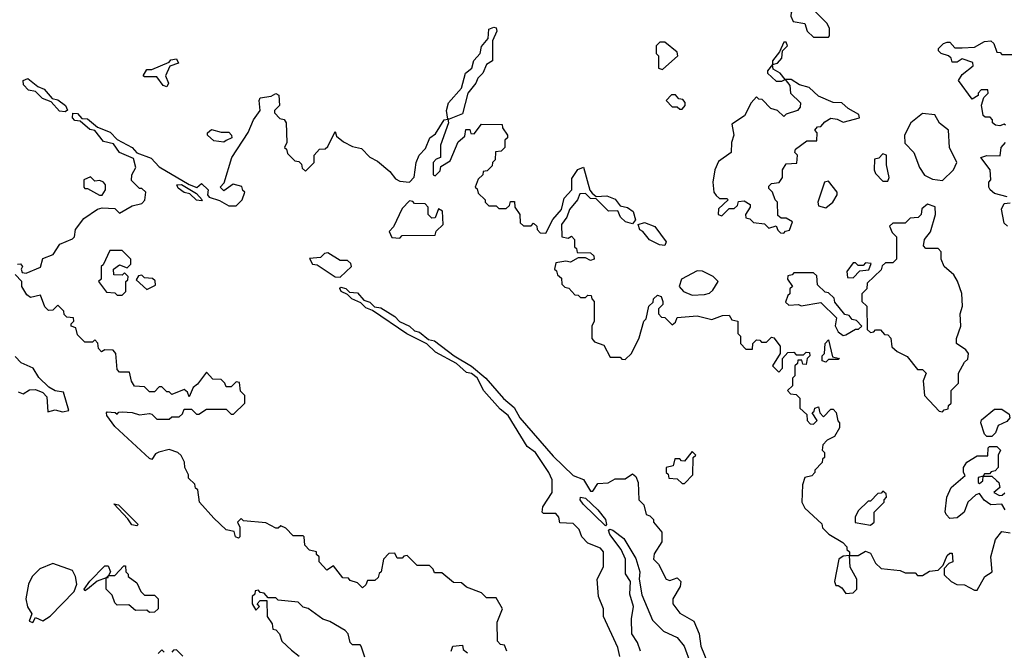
# Model space of a CAD drawing. Extents: x 2668140 to 2765664, y 823621 to 955240.
# Tile 237 of 256: x 2694642 to 2698615, y 878158 to 880701. Entities that reach past the tile are written whole.
import ezdxf

# ---------------------------------------------------------------- set-up
doc = ezdxf.new("R2010")
doc.units = 0

msp = doc.modelspace()

# ---------------------------------------------------------------- linework, layer by layer
at = {"layer": '0CON02XD'}
for points in [[(2697905, 880630), (2697910, 880635), (2697910, 880665), (2697900, 880685), (2697835, 880750), (2697821.7, 880751.7), (2697810, 880795), (2697805, 880800), (2697795, 880797.5), (2697755, 880730), (2697753.3, 880715), (2697763, 880693), (2697810, 880685), (2697820, 880655), (2697845, 880630), (2697905, 880630)], [(2696375, 880300), (2696370, 880300), (2696363.8, 880335), (2696372, 880365), (2696424, 880425), (2696441.2, 880485), (2696466.7, 880505), (2696474.3, 880535.7), (2696500, 880565), (2696505, 880592.5), (2696532.5, 880625), (2696535, 880662.5), (2696555, 880671.2), (2696565, 880667.5), (2696567.5, 880655), (2696550, 880615), (2696550, 880535), (2696525, 880520), (2696510, 880485), (2696490, 880465), (2696482.5, 880445), (2696450, 880405), (2696428.3, 880321.7), (2696375, 880300)], [(2697235, 880500), (2697297.5, 880555), (2697295, 880570), (2697245, 880610), (2697225, 880610), (2697210, 880595), (2697210, 880565), (2697220, 880555), (2697220, 880505), (2697235, 880500)], [(2697725, 879840), (2697731.7, 879848.3), (2697748.3, 879851.7), (2697760, 879885), (2697735, 879900), (2697715, 879900), (2697701.7, 879911.7), (2697700, 879965), (2697690, 879975), (2697680, 880005), (2697665, 880020), (2697665, 880030), (2697675, 880040), (2697706.4, 880043.6), (2697720, 880065), (2697720, 880095), (2697735, 880120), (2697778.3, 880121.7), (2697780, 880155), (2697770, 880165), (2697771.7, 880178.3), (2697818.3, 880211.7), (2697858.3, 880211.7), (2697860, 880245), (2697850, 880255), (2697861.7, 880268.3), (2697875, 880270), (2697890.7, 880289.3), (2697915, 880303.3), (2697940, 880300), (2697965, 880287.5), (2698030, 880305), (2698028.3, 880318.3), (2697985, 880342.5), (2697960, 880365), (2697925, 880366.7), (2697865, 880392.5), (2697827, 880427), (2697788.3, 880438.3), (2697755, 880460), (2697730, 880460), (2697710, 880485), (2697681.7, 880501.7), (2697680, 880520), (2697700, 880525), (2697717.5, 880545), (2697720, 880575), (2697740, 880595), (2697735, 880610), (2697725, 880610), (2697708.3, 880571.7), (2697680, 880535), (2697680, 880520), (2697660, 880495), (2697660, 880485), (2697695, 880452.5), (2697717.5, 880452.5), (2697730, 880460), (2697750, 880435), (2697752.5, 880405), (2697792.5, 880365), (2697791.7, 880348.3), (2697780, 880335), (2697735, 880320), (2697725, 880310), (2697700, 880335), (2697673, 880343), (2697638.3, 880378.3), (2697625, 880380), (2697615, 880390), (2697593.3, 880365), (2697566.4, 880313.6), (2697515, 880280), (2697524, 880235), (2697513.8, 880205), (2697512.5, 880165), (2697461.7, 880128.3), (2697447.5, 880095), (2697438.8, 880045), (2697442.5, 880005), (2697451.7, 879991.7), (2697465, 879980), (2697495, 879980), (2697500, 879975), (2697461.7, 879938.3), (2697460, 879915), (2697475, 879910), (2697495, 879930), (2697505, 879940), (2697525, 879940), (2697538.3, 879951.7), (2697541.7, 879968.3), (2697565, 879970), (2697590, 879955), (2697590, 879945), (2697570, 879915), (2697571.7, 879901.7), (2697588.3, 879898.3), (2697603, 879883), (2697647, 879877), (2697665, 879860), (2697695, 879870), (2697701.7, 879851.7), (2697711.7, 879841.7), (2697725, 879840)], [(2698620, 880275), (2698615, 880280), (2698596.7, 880273.3), (2698580, 880275), (2698567.5, 880285), (2698567.5, 880297.5), (2698557.5, 880307.5), (2698538.3, 880308.3), (2698530, 880315), (2698523.6, 880356.4), (2698532.5, 880387.5), (2698550, 880405), (2698548.3, 880418.3), (2698521.7, 880418.3), (2698510, 880405), (2698510, 880395), (2698485, 880380), (2698430, 880455), (2698445, 880480), (2698490, 880515), (2698488.3, 880528.3), (2698445, 880542.5), (2698425, 880530), (2698405, 880530), (2698400, 880545), (2698390, 880555), (2698360, 880565), (2698350, 880575), (2698350, 880585), (2698370, 880605), (2698385, 880610), (2698395, 880610), (2698415, 880587.5), (2698445, 880587.5), (2698495, 880590), (2698535, 880613.3), (2698560, 880615), (2698572.5, 880605), (2698585, 880570), (2698598.3, 880568.3), (2698605, 880560), (2698645, 880560)], [(2695235, 880430), (2695220, 880435), (2695195, 880470), (2695145, 880470), (2695140, 880475), (2695155, 880500), (2695175, 880500), (2695245, 880530), (2695251.2, 880538.8), (2695275, 880542.5), (2695282.5, 880525), (2695247, 880513), (2695230, 880475), (2695242.5, 880445), (2695235, 880430)], [(2694825, 880329.2), (2694802.3, 880332.3), (2694768.9, 880368.9), (2694733, 880383), (2694705, 880410.8), (2694676.9, 880416.9), (2694657.4, 880437.4), (2694655, 880456), (2694675, 880463.8), (2694715, 880430.8), (2694740.7, 880420.7), (2694772.5, 880382.5), (2694795, 880378.2), (2694826.9, 880355), (2694833.9, 880336.1), (2694825, 880329.2)], [(2695448.3, 879971.7), (2695485, 879950), (2695515, 879950), (2695540, 879975), (2695550, 880005), (2695541.7, 880011.7), (2695538.3, 880028.3), (2695503, 880037), (2695465, 880010), (2695450, 880025), (2695467, 880043), (2695497.5, 880145), (2695563.6, 880246.4), (2695585, 880297.5), (2695612.5, 880335), (2695607.5, 880375), (2695612.5, 880385), (2695657, 880393), (2695675, 880402.5), (2695687, 880397), (2695690, 880355), (2695670, 880335), (2695670, 880325), (2695691.7, 880301.7), (2695708.3, 880298.3), (2695717.5, 880285), (2695720, 880205), (2695710, 880185), (2695718.3, 880178.3), (2695721.7, 880161.7), (2695751.7, 880131.7), (2695768.3, 880128.3), (2695778.3, 880118.3), (2695781.7, 880101.7), (2695795, 880090), (2695830, 880125), (2695830, 880155), (2695851.7, 880178.3), (2695875, 880180), (2695885, 880190), (2695915, 880250), (2695920.7, 880230.7), (2695947.7, 880207.7), (2695985, 880188.8), (2696020.7, 880180.7), (2696055, 880146.7), (2696085, 880130), (2696135, 880088.8), (2696158.8, 880058.8), (2696175, 880050), (2696215, 880046.2), (2696234, 880066), (2696242, 880125), (2696253.8, 880155), (2696279.2, 880180.8), (2696296.7, 880225), (2696320, 880240), (2696355, 880297.5), (2696370, 880300), (2696372.5, 880285), (2696340, 880195), (2696340, 880145), (2696321.7, 880138.3), (2696310, 880125), (2696310, 880075), (2696318.3, 880071.7), (2696338.3, 880091.7), (2696341.7, 880108.3), (2696378.3, 880131.7), (2696411.7, 880208.3), (2696438.3, 880231.7), (2696441.7, 880258.3), (2696458.3, 880258.3), (2696461.7, 880241.7), (2696475, 880240), (2696505, 880280), (2696588.3, 880278.3), (2696590, 880265), (2696610, 880235), (2696610, 880225), (2696600, 880215), (2696600, 880185), (2696585, 880170), (2696561.7, 880168.3), (2696560, 880135), (2696550, 880125), (2696548.3, 880111.7), (2696528.3, 880091.7), (2696511.7, 880088.3), (2696510, 880075), (2696491.7, 880058.3), (2696480, 880025), (2696488.3, 880018.3), (2696491.7, 880001.7), (2696520, 879975), (2696520, 879965), (2696535, 879950), (2696565, 879950), (2696575, 879940), (2696605, 879940), (2696618.3, 879951.7), (2696621.7, 879968.3), (2696638.3, 879968.3), (2696640, 879945), (2696660, 879915), (2696661.7, 879881.7), (2696675, 879870), (2696705, 879870), (2696715, 879880), (2696728.3, 879868.3), (2696730, 879855), (2696741.7, 879841.7), (2696765, 879840), (2696792.5, 879895), (2696827.5, 879935), (2696838.8, 879981.2), (2696870, 880015), (2696870, 880060), (2696893.6, 880096.4), (2696916.2, 880106.2), (2696943, 880013), (2696951.7, 880001.7), (2696968.3, 879988.3), (2697010.7, 879990.7), (2697045, 879977.5), (2697065, 879950), (2697095, 879943.3), (2697117.7, 879927.7), (2697126.7, 879893.3), (2697115, 879877.5), (2697086.1, 879886.1), (2697066.7, 879905), (2697055, 879930), (2697018.3, 879928.3), (2696968.3, 879978.3), (2696945, 879980), (2696925, 880000), (2696901.7, 879998.3), (2696892.5, 879975), (2696860, 879935), (2696850, 879905), (2696827.5, 879875), (2696830, 879825), (2696855, 879820), (2696868.3, 879828.3), (2696880, 879815), (2696880, 879785), (2696888.3, 879778.3), (2696891.7, 879761.7), (2696945, 879760), (2696958.3, 879748.3), (2696960, 879735), (2696945, 879730), (2696925, 879740), (2696895, 879740), (2696865, 879722.5), (2696845, 879727.5), (2696805, 879720), (2696800, 879695), (2696808.3, 879688.3), (2696811.7, 879671.7), (2696828.3, 879658.3), (2696830, 879635), (2696841.7, 879621.7), (2696858.3, 879618.3), (2696881.7, 879591.7), (2696895, 879590), (2696905, 879580), (2696925, 879580), (2696935, 879590), (2696948.3, 879588.3), (2696950, 879575), (2696960, 879565), (2696960, 879485), (2696950, 879465), (2696950, 879415), (2696961.7, 879401.7), (2696998.3, 879388.3), (2697025, 879340), (2697065, 879340), (2697071.7, 879331.7), (2697085, 879330), (2697110, 879355), (2697141.7, 879418.3), (2697160, 879485), (2697170, 879495), (2697180, 879545), (2697198.3, 879561.7), (2697200, 879575), (2697215, 879590), (2697230, 879585), (2697237.5, 879565), (2697237.5, 879552.5), (2697220, 879535), (2697220, 879515), (2697231.7, 879501.7), (2697245, 879500), (2697275, 879470), (2697288.3, 879481.7), (2697295, 879500), (2697375, 879506.7), (2697435, 879492.5), (2697478.3, 879508.3), (2697505, 879510), (2697515, 879490), (2697540, 879485), (2697540, 879435), (2697550, 879425), (2697550, 879395), (2697571.7, 879371.7), (2697598.3, 879371.7), (2697600, 879395), (2697615, 879410), (2697628.3, 879408.3), (2697635, 879400), (2697655, 879400), (2697675, 879420), (2697685, 879417.5), (2697710, 879385), (2697710, 879355), (2697680, 879305), (2697705, 879280), (2697720, 879295), (2697720, 879335), (2697741.7, 879358.3), (2697765, 879360), (2697775, 879350), (2697805, 879350), (2697815, 879360), (2697828.3, 879358.3), (2697830, 879345), (2697820, 879335), (2697815, 879310), (2697801.7, 879311.7), (2697798.3, 879328.3), (2697781.7, 879328.3), (2697780, 879315), (2697770, 879305), (2697770, 879265), (2697760, 879255), (2697760, 879225), (2697740, 879205), (2697751.7, 879191.7), (2697775, 879190), (2697790, 879175), (2697790, 879135), (2697818.3, 879108.3), (2697820, 879085), (2697831.7, 879071.7), (2697845, 879070), (2697860, 879085), (2697840, 879115), (2697848.3, 879121.7), (2697850, 879135), (2697865, 879140), (2697870, 879115), (2697885, 879100), (2697915, 879130), (2697925, 879130), (2697937, 879117), (2697943, 879083), (2697950, 879075), (2697950, 879055), (2697929.3, 879020.7), (2697900, 879005), (2697883, 878987), (2697880, 878965), (2697890, 878955), (2697890, 878935), (2697881.7, 878928.3), (2697880, 878915), (2697850, 878885), (2697850, 878875), (2697838.3, 878861.7), (2697810, 878855), (2697800, 878825), (2697797.5, 878755), (2697810.7, 878730.7), (2697878.3, 878668.3), (2697881.7, 878651.7), (2697907, 878627), (2697963, 878593), (2697980, 878575), (2697980, 878565), (2697990, 878555), (2697990, 878540), (2697965, 878537.5), (2697947.5, 878525), (2697930, 878435), (2697935, 878420), (2697945, 878420), (2697959.3, 878409.3), (2697975, 878387.5), (2698005, 878390), (2698020, 878405), (2698020, 878445), (2697993, 878493), (2697990, 878540), (2698025, 878540), (2698055, 878557.5), (2698075, 878550), (2698095, 878510), (2698118.3, 878488.3), (2698195, 878480), (2698215, 878470), (2698255, 878470), (2698265, 878460), (2698285, 878460), (2698313, 878477), (2698348.3, 878481.7), (2698368.3, 878501.7), (2698385, 878540), (2698395, 878550), (2698405, 878550), (2698407.5, 878515), (2698391.7, 878508.3), (2698371.7, 878488.3), (2698371.7, 878461.7), (2698400, 878435), (2698423, 878423), (2698455, 878422.5), (2698495, 878400), (2698505, 878400), (2698536.7, 878455), (2698566.2, 878475), (2698560, 878535), (2698580, 878605), (2698605, 878637.5), (2698638.3, 878631.7)], [(2697315, 880340), (2697327.5, 880355), (2697327, 880367), (2697318.3, 880378.3), (2697301.7, 880381.7), (2697288.3, 880398.3), (2697271.7, 880398.3), (2697250, 880375), (2697275, 880350), (2697295, 880350), (2697305, 880340), (2697315, 880340)], [(2694632.5, 879715), (2694645, 879716.7), (2694652.5, 879705), (2694647.5, 879695), (2694651.7, 879681.7), (2694668.3, 879678.3), (2694725, 879702.5), (2694735, 879737.5), (2694776.4, 879753.6), (2694804.2, 879795.8), (2694855, 879817.5), (2694862.5, 879825), (2694867.5, 879855), (2694900.7, 879899.3), (2694955, 879936.7), (2694975, 879942.5), (2695025, 879940), (2695045, 879920), (2695095, 879950), (2695135, 879960), (2695147, 879973), (2695150, 880005), (2695135, 880020), (2695125, 880020), (2695092.5, 880052.5), (2695093.8, 880075), (2695110.8, 880105), (2695101.4, 880141.4), (2695045, 880165.6), (2695020.5, 880200.5), (2694980.1, 880210.1), (2694945, 880254), (2694925, 880258.6), (2694885, 880291.2), (2694864.5, 880294.5), (2694854.2, 880305), (2694855.9, 880324.1), (2694875, 880321.9), (2694892.7, 880302.7), (2694915, 880300.5), (2694955, 880267.5), (2695007.1, 880247.1), (2695035, 880218), (2695095.7, 880185.7), (2695115, 880163.8), (2695172, 880142), (2695205, 880107.5), (2695325, 880035.8), (2695356.1, 880023.9), (2695375, 880040), (2695402.5, 880015), (2695400, 879995), (2695406.7, 879985), (2695448.3, 879971.7)], [(2698365, 880052.5), (2698410, 880095), (2698423.3, 880125), (2698393.3, 880185), (2698390, 880255), (2698354.1, 880284.1), (2698335, 880317.5), (2698285, 880322.5), (2698237.5, 880285), (2698212.5, 880235), (2698213, 880203), (2698250, 880165), (2698273.3, 880105), (2698293.6, 880073.6), (2698325, 880057.5), (2698365, 880052.5)], [(2695465, 880206.7), (2695425, 880212.5), (2695400, 880235), (2695400, 880245), (2695415, 880257.5), (2695455, 880246.7), (2695485, 880246.7), (2695496.7, 880235), (2695497.5, 880225), (2695475, 880213.3), (2695465, 880206.7)], [(2698627, 879987), (2698575, 880000), (2698557.5, 880015), (2698552.5, 880025), (2698552.5, 880045), (2698560, 880055), (2698557.5, 880095), (2698520, 880145), (2698545, 880152.5), (2698598.3, 880151.7), (2698602.5, 880185), (2698620, 880205)], [(2698145, 880050), (2698150, 880065), (2698140, 880115), (2698140, 880155), (2698125, 880160), (2698108.3, 880141.7), (2698091.7, 880138.3), (2698090, 880095), (2698095, 880080), (2698125, 880050), (2698145, 880050)], [(2694963.6, 879993.6), (2694975, 879993.8), (2694987.5, 880015), (2694987.5, 880035), (2694980, 880045), (2694965, 880052.5), (2694945, 880050), (2694927.5, 880067.5), (2694900, 880055), (2694900, 880025), (2694905, 880020), (2694915, 880020), (2694963.6, 879993.6)], [(2695375, 879970), (2695355, 879972.9), (2695328.1, 879998.1), (2695305, 880004.2), (2695281.1, 880021.1), (2695276.2, 880035), (2695295, 880036.4), (2695355, 879999.5), (2695377.5, 879975), (2695375, 879970)], [(2697895, 879942.5), (2697922.5, 879965), (2697940, 879995), (2697940, 880005), (2697905, 880050), (2697890, 880045), (2697862.5, 879965), (2697865, 879950), (2697895, 879942.5)], [(2696175, 879820), (2696185, 879830), (2696318.3, 879831.7), (2696321.7, 879848.3), (2696350, 879875), (2696348.3, 879928.3), (2696331.7, 879938.3), (2696318.3, 879901.7), (2696305, 879900), (2696290, 879915), (2696290, 879945), (2696278.3, 879958.3), (2696235, 879960), (2696228.3, 879968.3), (2696215, 879970), (2696185, 879940), (2696150, 879865), (2696133, 879847), (2696143, 879823), (2696175, 879820)], [(2698365, 879120), (2698371.7, 879128.3), (2698388.3, 879131.7), (2698390, 879145), (2698400, 879155), (2698400, 879205), (2698430, 879235), (2698430, 879275), (2698455, 879320), (2698468.3, 879331.7), (2698470, 879355), (2698459.3, 879369.3), (2698422.5, 879395), (2698422.5, 879415), (2698440, 879465), (2698437.5, 879515), (2698446.7, 879545), (2698443, 879597), (2698425.9, 879645.9), (2698411.7, 879671.7), (2698372.5, 879705), (2698360, 879735), (2698360, 879765), (2698348.3, 879778.3), (2698298.3, 879778.3), (2698288.3, 879788.3), (2698292.5, 879815), (2698317.5, 879845), (2698337.5, 879915), (2698336.2, 879946.2), (2698305, 879957.5), (2698281.7, 879938.3), (2698280, 879915), (2698267, 879903), (2698235, 879900), (2698215, 879880), (2698165, 879880), (2698151.7, 879868.3), (2698163, 879843), (2698180, 879825), (2698180, 879735), (2698165, 879720), (2698135, 879720), (2698121.7, 879708.3), (2698118.3, 879691.7), (2698061.7, 879638.3), (2698060, 879615), (2698040, 879595), (2698040, 879565), (2698060, 879545), (2698061.7, 879451.7), (2698075, 879440), (2698088.3, 879441.7), (2698095, 879450), (2698115, 879450), (2698131.7, 879431.7), (2698145, 879430), (2698157, 879417), (2698161.7, 879381.7), (2698183, 879363), (2698223, 879343), (2698265, 879290), (2698285, 879290), (2698300, 879275), (2698287.5, 879245), (2698292.5, 879185), (2698351.7, 879121.7), (2698365, 879120)], [(2698628.3, 879868.3), (2698615, 879880), (2698603, 879937), (2698615, 879960), (2698638.3, 879961.7)], [(2697245, 879790), (2697223, 879793), (2697183.6, 879813.6), (2697156.4, 879846.4), (2697143.6, 879853.6), (2697137.5, 879875), (2697163, 879883), (2697205, 879867.5), (2697250, 879805), (2697245, 879790)], [(2695055, 879590), (2695070, 879605), (2695070, 879645), (2695078.3, 879651.7), (2695080, 879665), (2695065, 879680), (2695055, 879670), (2695021.7, 879671.7), (2695020, 879695), (2695045, 879712.5), (2695075, 879700), (2695090, 879715), (2695090, 879735), (2695055, 879770), (2695005, 879770), (2694978.3, 879711.7), (2694970, 879705), (2694970, 879655), (2694960, 879645), (2694991.7, 879601.7), (2695025, 879600), (2695035, 879590), (2695055, 879590)], [(2695935, 879662.5), (2695980, 879705), (2695978.3, 879718.3), (2695965, 879730), (2695935, 879730), (2695885, 879760), (2695871.7, 879758.3), (2695855, 879742.5), (2695811.7, 879738.3), (2695823.3, 879715), (2695842, 879712), (2695915, 879663.3), (2695935, 879662.5)], [(2698005, 879660), (2698031.7, 879688.3), (2698068.3, 879691.7), (2698078.3, 879718.3), (2698055, 879720), (2698045, 879710), (2698025, 879710), (2698015, 879720), (2698005, 879720), (2697980, 879685), (2697981.7, 879661.7), (2698005, 879660)], [(2696607.5, 878155), (2696598.3, 878178.3), (2696581.7, 878181.7), (2696570, 878195), (2696568.3, 878271.7), (2696590, 878325), (2696565, 878370), (2696525, 878370), (2696505, 878390), (2696445, 878412.5), (2696425, 878430), (2696391.7, 878431.7), (2696345, 878470), (2696315, 878470), (2696310, 878485), (2696295, 878500), (2696245, 878500), (2696205, 878540), (2696191.7, 878538.3), (2696185, 878530), (2696165, 878530), (2696155, 878550), (2696131.7, 878548.3), (2696110, 878525), (2696100, 878475), (2696091.7, 878468.3), (2696088.3, 878451.7), (2696075, 878440), (2696045, 878440), (2696038.3, 878421.7), (2696025, 878410), (2696005, 878430), (2695975, 878440), (2695968.3, 878448.3), (2695945, 878450), (2695908.3, 878498.3), (2695881.7, 878481.7), (2695850, 878515), (2695850, 878535), (2695840, 878545), (2695840, 878555), (2695811.7, 878561.7), (2695791.7, 878581.7), (2695790, 878615), (2695785, 878620), (2695745, 878620), (2695715, 878650), (2695695, 878660), (2695685, 878650), (2695675, 878650), (2695635, 878672.5), (2695545, 878680), (2695535, 878690), (2695520, 878675), (2695530, 878655), (2695530, 878615), (2695525, 878610), (2695512.5, 878615), (2695507.5, 878637.5), (2695474.3, 878644.3), (2695425, 878691.2), (2695367.5, 878755), (2695360, 878805), (2695351.7, 878811.7), (2695348.3, 878828.3), (2695322.5, 878852.5), (2695322.5, 878865), (2695307.5, 878895), (2695306.4, 878916.4), (2695293, 878943), (2695280, 878955), (2695245, 878967.5), (2695203, 878957), (2695190, 878950), (2695175, 878927.5), (2695165, 878931.2), (2695025, 879060), (2694993.3, 879105), (2694992.5, 879115), (2694995, 879120), (2695027.5, 879117.5), (2695035, 879110), (2695041.7, 879118.3), (2695055, 879120), (2695095, 879117.5), (2695125, 879107.5), (2695165, 879112.5), (2695175, 879110), (2695195, 879090), (2695245, 879090), (2695255, 879100), (2695285, 879100), (2695298.3, 879111.7), (2695305, 879130), (2695335, 879130), (2695355, 879110), (2695365, 879110), (2695395, 879130), (2695475, 879130), (2695495, 879110), (2695505, 879110), (2695550, 879155), (2695550, 879185), (2695533, 879203), (2695528.3, 879238.3), (2695515, 879240), (2695495, 879220), (2695475, 879220), (2695470, 879235), (2695455, 879250), (2695421.7, 879251.7), (2695395, 879280), (2695359.3, 879230.7), (2695341.7, 879218.3), (2695325, 879180), (2695318.3, 879198.3), (2695305, 879210), (2695255, 879190), (2695245, 879200), (2695235, 879200), (2695215, 879220), (2695205, 879220), (2695185, 879200), (2695165, 879200), (2695145, 879220), (2695105, 879222.5), (2695093, 879243), (2695085, 879280), (2695045, 879280), (2695035, 879290), (2695030, 879355), (2695018.3, 879368.3), (2694985, 879370), (2694971.7, 879361.7), (2694960, 879375), (2694957, 879397), (2694945, 879410), (2694935, 879400), (2694905, 879400), (2694875, 879430), (2694868.3, 879458.3), (2694850, 879465), (2694850, 879475), (2694860, 879485), (2694858.3, 879498.3), (2694831.7, 879501.7), (2694821.7, 879511.7), (2694820, 879525), (2694795, 879550), (2694775, 879530), (2694758.3, 879528.3), (2694743, 879543), (2694725, 879590), (2694685, 879580), (2694670.7, 879590.7), (2694650, 879625), (2694650, 879645), (2694623, 879673)], [(2695155, 879612.5), (2695189.3, 879630.7), (2695188.3, 879648.3), (2695177, 879657), (2695145, 879660), (2695135, 879670), (2695121.7, 879668.3), (2695111.7, 879651.7), (2695155, 879612.5)], [(2697355, 879590), (2697405, 879592.5), (2697425, 879597.5), (2697439.3, 879610.7), (2697460, 879645), (2697440, 879665), (2697397, 879687), (2697375, 879687.5), (2697312.5, 879655), (2697302.5, 879625), (2697320, 879605), (2697355, 879590)], [(2697965, 879427.5), (2697975, 879430), (2698015, 879452.5), (2698027, 879453), (2698040, 879465), (2698018.3, 879488.3), (2698001.7, 879491.7), (2697988.3, 879508.3), (2697971.7, 879511.7), (2697931.7, 879561.7), (2697928.3, 879578.3), (2697905, 879600), (2697891.7, 879601.7), (2697861.7, 879631.7), (2697858.3, 879668.3), (2697845, 879680), (2697765, 879680), (2697758.3, 879671.7), (2697741.7, 879668.3), (2697740, 879655), (2697760, 879625), (2697750, 879615), (2697750, 879595), (2697741.7, 879588.3), (2697731.7, 879561.7), (2697745, 879550), (2697785, 879552.5), (2697795, 879547.5), (2697875, 879560), (2697938.3, 879498.3), (2697933, 879467), (2697945, 879442.5), (2697965, 879427.5)], [(2697063, 878133), (2697055, 878170), (2696997.5, 878295), (2696997.5, 878325), (2696977.5, 878375), (2696972.5, 878445), (2696997.5, 878495), (2696997.5, 878555), (2696985, 878570), (2696935, 878590), (2696910, 878615), (2696900, 878645), (2696875, 878670), (2696821.7, 878671.7), (2696817.5, 878695), (2696805, 878710), (2696755, 878710), (2696750, 878715), (2696753, 878737), (2696790, 878795), (2696790, 878845), (2696776.7, 878875), (2696722.5, 878955), (2696690, 878980), (2696612.5, 879105), (2696580.2, 879130.2), (2696514.4, 879204.4), (2696487.2, 879257.2), (2696465, 879274.3), (2696445, 879278.6), (2696405, 879314.2), (2696320.2, 879360.2), (2696285, 879394), (2696203.7, 879433.7), (2696065, 879528.8), (2696038.9, 879538.9), (2696018.6, 879558.6), (2695982, 879575), (2695965, 879593.3), (2695939.2, 879605), (2695933.6, 879616.4), (2695937.5, 879622.5), (2695957.2, 879617.2), (2695972, 879602), (2696005, 879600), (2696030, 879570), (2696055, 879561.9), (2696072.9, 879542.9), (2696098.5, 879538.5), (2696155, 879503.3), (2696174.3, 879484.3), (2696215, 879464.4), (2696235, 879445.8), (2696255, 879440.8), (2696291.9, 879411.9), (2696315.4, 879405.4), (2696395, 879345.7), (2696465, 879304.3), (2696522.5, 879255), (2696594, 879174), (2696637.1, 879137.1), (2696660, 879095), (2696795, 878941.2), (2696875, 878862.5), (2696916.4, 878846.4), (2696945, 878800), (2696955, 878800), (2696975, 878830), (2697017, 878833), (2697045, 878850), (2697085, 878850), (2697115, 878870), (2697128.3, 878858.3), (2697137.5, 878835), (2697140, 878765), (2697160, 878745), (2697170, 878705), (2697185, 878700), (2697200, 878685), (2697200, 878675), (2697232.5, 878635), (2697232.5, 878595), (2697202.3, 878547.7), (2697200, 878525), (2697220, 878505), (2697250, 878445), (2697265, 878440), (2697295, 878450), (2697310, 878435), (2697307.5, 878415), (2697277.5, 878365), (2697277.5, 878345), (2697305, 878307.5), (2697362.5, 878275), (2697383.3, 878225), (2697390, 878175), (2697429.3, 878079.3)], [(2697895, 879320), (2697880, 879325), (2697880, 879345), (2697890, 879355), (2697892.5, 879395), (2697905, 879410), (2697921.7, 879341.7), (2697950, 879335), (2697945, 879330), (2697905, 879330), (2697895, 879320)], [(2694635, 879200), (2694655, 879192.5), (2694681.2, 879208.8), (2694705, 879210), (2694735, 879197.5), (2694750.7, 879180.7), (2694755, 879120), (2694785, 879127.5), (2694815, 879120), (2694840, 879125), (2694818.5, 879198.5), (2694784.2, 879204.2), (2694758.8, 879218.8), (2694718.6, 879258.6), (2694695.5, 879295.5), (2694647.7, 879317.7), (2694622.7, 879342.7)], [(2698565, 879020), (2698545, 879020), (2698535, 879030), (2698520, 879075), (2698523, 879087), (2698575, 879130), (2698605, 879130), (2698635, 879110), (2698637.5, 879095), (2698625, 879080), (2698590, 879065), (2698580, 879035), (2698565, 879020)], [(2697325, 878830), (2697357.5, 878865), (2697360, 878935), (2697370, 878945), (2697355, 878960), (2697325, 878920), (2697311.7, 878921.7), (2697305, 878930), (2697285, 878930), (2697278.3, 878901.7), (2697250, 878895), (2697250, 878875), (2697258.3, 878868.3), (2697261.7, 878851.7), (2697295, 878850), (2697315, 878830), (2697325, 878830)], [(2698618.8, 878725), (2698605, 878747.5), (2698560, 878745), (2698533.6, 878763.6), (2698515, 878790), (2698500, 878785), (2698467.5, 878755), (2698452.5, 878715), (2698425, 878692.5), (2698395, 878690), (2698380, 878705), (2698377, 878717), (2698382.5, 878775), (2698400, 878815), (2698457, 878863), (2698450, 878875), (2698450, 878895), (2698463.6, 878916.4), (2698505, 878942.5), (2698548.3, 878941.7), (2698550, 878975), (2698555, 878980), (2698585, 878980), (2698600, 878965), (2698590, 878945), (2698590, 878895), (2698578.3, 878881.7), (2698561.7, 878878.3), (2698555, 878870), (2698535, 878870), (2698530, 878860), (2698510, 878855), (2698510, 878835), (2698515, 878830), (2698528.3, 878841.7), (2698530, 878860), (2698565, 878860), (2698583, 878843), (2698592.5, 878835), (2698597.5, 878815), (2698572.5, 878795), (2698595, 878782.5), (2698607, 878783), (2698616.7, 878793.3)], [(2698075, 878662.5), (2698090, 878675), (2698090, 878715), (2698130, 878755), (2698130, 878765), (2698140, 878775), (2698138.3, 878788.3), (2698125, 878800), (2698118.3, 878791.7), (2698105, 878790), (2698075, 878760), (2698065, 878760), (2698025, 878720), (2698012.5, 878695), (2698013.3, 878673.3), (2698075, 878662.5)], [(2697005, 878660), (2696915, 878747.5), (2696902.9, 878765), (2696904.5, 878775.5), (2696925, 878771.4), (2696974.2, 878725), (2697005.6, 878685.6), (2697010, 878665), (2697005, 878660)], [(2695115, 878660), (2695093.6, 878663.6), (2695078.3, 878688.3), (2695021.7, 878748.3), (2695040, 878745), (2695120, 878665), (2695115, 878660)], [(2697146.7, 878155), (2697135, 878190), (2697112.5, 878225), (2697110, 878285), (2697118.8, 878335), (2697103.3, 878385), (2697106.2, 878435), (2697085.9, 878465.9), (2697086, 878525), (2697069.4, 878565), (2697022.9, 878625), (2697017.5, 878642.5), (2697023.3, 878646.7), (2697035, 878642), (2697079.4, 878609.4), (2697128.1, 878528.1), (2697144, 878475), (2697141.2, 878445), (2697152.1, 878382.1), (2697195, 878280), (2697240, 878235), (2697295, 878210), (2697322.5, 878175), (2697348.8, 878105)], [(2694695, 878270), (2694705, 878290), (2694735, 878277.5), (2694765, 878296.2), (2694861.2, 878395), (2694872.5, 878425), (2694867.5, 878455), (2694855, 878480), (2694775, 878507.5), (2694723, 878487), (2694692.5, 878455), (2694677.5, 878425), (2694666.7, 878365), (2694673, 878333), (2694690, 878305), (2694680, 878275), (2694695, 878270)], [(2694905, 878397.5), (2694901.2, 878405), (2694925, 878436.2), (2694985, 878498.8), (2694999.2, 878499.2), (2695007.5, 878475), (2695000, 878460), (2694990, 878450), (2694953.8, 878436.2), (2694915, 878404), (2694905, 878397.5)], [(2695165, 878310), (2695155, 878320), (2695108.3, 878318.3), (2695081.7, 878341.7), (2695035, 878340), (2695025, 878350), (2695015, 878380), (2694990, 878405), (2694990, 878450), (2694998.3, 878451.7), (2695000, 878460), (2695025, 878460), (2695061.7, 878498.3), (2695068.3, 878498.3), (2695070, 878475), (2695080, 878465), (2695080, 878455), (2695115, 878430), (2695130, 878395), (2695145, 878380), (2695185, 878380), (2695200, 878365), (2695200, 878325), (2695185, 878312.5), (2695165, 878310)], [(2696035, 878130), (2696020, 878175), (2696015, 878180), (2695985, 878180), (2695975, 878190), (2695966.7, 878225), (2695955, 878237.5), (2695893.6, 878273.6), (2695865, 878283.3), (2695806.1, 878326.1), (2695785, 878332.5), (2695765, 878352.5), (2695685, 878360), (2695675, 878370), (2695645, 878370), (2695628.3, 878388.3), (2695611.7, 878391.7), (2695605, 878400), (2695591.7, 878398.3), (2695590, 878385), (2695580, 878375), (2695580, 878345), (2695595, 878320), (2695610, 878335), (2695600, 878345), (2695611.7, 878358.3), (2695638.3, 878358.3), (2695640, 878295), (2695660, 878265), (2695663, 878243), (2695675, 878240), (2695690, 878225), (2695700, 878195), (2695738.3, 878158.3), (2695770, 878135)], [(2695225, 878150), (2695215, 878160), (2695200, 878145)], [(2695300, 878135), (2695275, 878160), (2695261.7, 878158.3), (2695255, 878150)], [(2696382.5, 878155), (2696390, 878175), (2696428.3, 878178.3), (2696431.7, 878161.7), (2696448.3, 878148.3)]]:
    msp.add_lwpolyline(points, dxfattribs=at)

doc.saveas('drawing.dxf')
